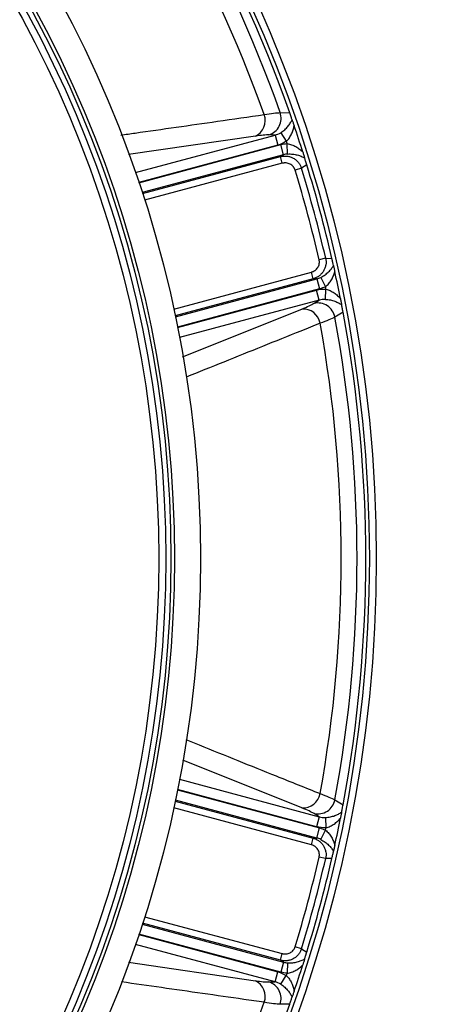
# Model space of a CAD drawing. Header units: millimetres. Extents: x 1834 to 3314, y 1697 to 3177.
# Tile 18 of 21: x 2860 to 2984, y 2309 to 2592. Entities that reach past the tile are written whole.
import ezdxf

# ---------------------------------------------------------------- set-up
doc = ezdxf.new("R2010")
doc.units = ezdxf.units.MM

msp = doc.modelspace()

# ---------------------------------------------------------------- linework, layer by layer
at = {"color": 7, "linetype": 'Continuous', "lineweight": 25}
for p, q in [((2934.39, 2565.42), (2937.11, 2565.35)), ((2932.91, 2558.97), (2931.16, 2559)), ((2932.91, 2558.97), (2933.69, 2556.08)), ((2934.53, 2559.65), (2936.15, 2557.17)), ((2935.37, 2553.33), (2934.59, 2556.22)), ((2936.52, 2553.53), (2936.37, 2556.5)), ((2934.48, 2552.78), (2935.37, 2553.33)), ((2935, 2550.86), (2934.48, 2552.78)), ((2942.03, 2550.41), (2940.51, 2549.47)), ((2940.51, 2549.47), (2938.68, 2548.9)), ((2947.45, 2523.58), (2945.58, 2523.15)), ((2947.45, 2523.58), (2949.24, 2523.52)), ((2943.88, 2517.7), (2943.37, 2519.62)), ((2944.92, 2517.67), (2943.88, 2517.7)), ((2944.92, 2517.67), (2945.7, 2514.78)), ((2946.02, 2518.07), (2947.37, 2515.42)), ((2945.62, 2511.56), (2944.84, 2514.45)), ((2947.36, 2511.78), (2947.52, 2514.73)), ((2944.11, 2510.65), (2945.62, 2511.56)), ((2952.44, 2508.13), (2950.12, 2506.71)), ((2950.12, 2368.07), (2952.44, 2366.65)), ((2945.62, 2363.22), (2944.11, 2364.13)), ((2945.62, 2363.22), (2944.84, 2360.33)), ((2947.36, 2363), (2947.52, 2360.05)), ((2944.92, 2357.11), (2945.7, 2360)), ((2946.02, 2356.71), (2947.37, 2359.35)), ((2943.37, 2355.15), (2943.88, 2357.08)), ((2943.88, 2357.08), (2944.92, 2357.11)), ((2947.45, 2351.19), (2945.58, 2351.62)), ((2949.24, 2351.25), (2947.45, 2351.19)), ((2940.51, 2325.31), (2938.68, 2325.87)), ((2940.51, 2325.31), (2942.03, 2324.36)), ((2934.48, 2322), (2935, 2323.92)), ((2935.37, 2321.45), (2934.48, 2322)), ((2935.37, 2321.45), (2934.59, 2318.56)), ((2932.91, 2315.81), (2933.69, 2318.7)), ((2936.52, 2321.24), (2936.37, 2318.28)), ((2931.16, 2315.77), (2932.91, 2315.81)), ((2934.53, 2315.13), (2936.15, 2317.6)), ((2937.11, 2309.43), (2934.39, 2309.36))]:
    msp.add_line(p, q, dxfattribs=at)
at = {"color": 1, "linetype": 'Continuous', "lineweight": 25}
for p, q in [((2892.78, 2548.21), (2932.91, 2558.97)), ((2927.28, 2558.66), (2890.79, 2553.37)), ((2933.69, 2556.08), (2893.75, 2545.38)), ((2893.79, 2545.28), (2934.59, 2556.22)), ((2935.37, 2553.33), (2894.73, 2542.44)), ((2894.82, 2542.15), (2934.48, 2552.78)), ((2935, 2550.86), (2895.44, 2540.26)), ((2903.81, 2509.02), (2943.37, 2519.62)), ((2943.88, 2517.7), (2904.22, 2507.07)), ((2904.29, 2506.78), (2944.92, 2517.67)), ((2945.7, 2514.78), (2904.89, 2503.85)), ((2904.91, 2503.74), (2944.84, 2514.45)), ((2945.62, 2511.56), (2905.48, 2500.81)), ((2906.31, 2495.33), (2940.59, 2509.01)), ((2940.59, 2365.77), (2906.39, 2379.42)), ((2905.48, 2373.97), (2945.62, 2363.22)), ((2904.89, 2370.93), (2945.7, 2360)), ((2944.84, 2360.33), (2904.91, 2371.03)), ((2904.22, 2367.7), (2943.88, 2357.08)), ((2944.92, 2357.11), (2904.29, 2368)), ((2943.37, 2355.15), (2903.81, 2365.75)), ((2895.44, 2334.52), (2935, 2323.92)), ((2894.73, 2332.34), (2935.37, 2321.45)), ((2934.48, 2322), (2894.82, 2332.62)), ((2893.75, 2329.4), (2933.69, 2318.7)), ((2934.59, 2318.56), (2893.79, 2329.5)), ((2932.91, 2315.81), (2892.78, 2326.56)), ((2890.76, 2321.41), (2927.28, 2316.12))]:
    msp.add_line(p, q, dxfattribs=at)
at = {"color": 7, "linetype": 'Continuous', "lineweight": 25}
for radius in [740, 605, 595, 593.6, 590.07, 579, 576, 388, 386, 337.5, 330, 329, 327.5, 325.5]:
    msp.add_circle((2574, 2437.39), radius, dxfattribs=at)
for centre, radius, start, end in [((2574, 2437.39), 385, 19.4128, 40.5872), ((2574, 2437.39), 382.46, 19.5579, 40.4421), ((2574, 2437.39), 377.94, 19.7071, 40.2929), ((2925.15, 2563.13), 4.95, 295.4884, 20.1291), ((2929.6, 2563.81), 5.05, 287.9062, 18.6281), ((2574, 2437.39), 385, 17.6481, 18.8321), ((2574, 2437.39), 381.45, 18.1952, 18.3021), ((2574, 2437.39), 385, 12.9279, 17.0721), ((2574, 2437.39), 381.35, 12.9968, 17.0032), ((2574, 2437.39), 383.27, 12.9968, 17.0032), ((2574, 2437.39), 385, 11.1679, 12.3519), ((2574, 2437.39), 381.45, 11.6979, 11.8048), ((2940.97, 2504.07), 4.95, 9.8709, 94.5116), ((2945.17, 2505.71), 5.05, 11.3719, 102.0938), ((2574, 2437.39), 385, 349.4128, 10.5872), ((2574, 2437.39), 382.46, 349.5579, 10.4421), ((2574, 2437.39), 377.94, 349.7071, 10.2929), ((2940.97, 2370.71), 4.95, 265.4884, 350.1291), ((2945.17, 2369.07), 5.05, 257.9062, 348.6281), ((2574, 2437.39), 385, 347.6481, 348.8321), ((2574, 2437.39), 381.45, 348.1952, 348.3021), ((2574, 2437.39), 381.35, 342.9968, 347.0032), ((2574, 2437.39), 383.27, 342.9968, 347.0032), ((2574, 2437.39), 385, 342.9279, 347.0721), ((2574, 2437.39), 385, 341.1679, 342.3519), ((2925.15, 2311.65), 4.95, 339.8709, 64.5116), ((2929.6, 2310.97), 5.05, 341.3719, 72.0938), ((2574, 2437.39), 381.45, 341.6979, 341.8048), ((2574, 2437.39), 377.94, 319.7071, 340.2929), ((2574, 2437.39), 385, 319.4128, 340.5872)]:
    msp.add_arc(centre, radius, start, end, dxfattribs=at)
at = {"color": 1, "linetype": 'Continuous', "lineweight": 25}
for points, knots in [([(2888.65, 2558.97), (2890, 2559.17), (2899.24, 2560.48), (2912.97, 2562.44), (2925.32, 2564.2), (2929.8, 2564.83)], [0, 0, 0, 0, 0.098435, 0.672658, 1, 1, 1, 1]), ([(2945.85, 2504.92), (2944.01, 2504.18), (2934.8, 2500.48), (2921.96, 2495.32), (2910.95, 2490.89), (2907.33, 2489.44)], [0, 0, 0, 0, 0.143715, 0.718575, 1, 1, 1, 1]), ([(2907.29, 2385.36), (2908.55, 2384.85), (2917.22, 2381.37), (2930.08, 2376.2), (2941.65, 2371.55), (2945.85, 2369.86)], [0, 0, 0, 0, 0.098421, 0.672653, 1, 1, 1, 1]), ([(2929.8, 2309.94), (2927.83, 2310.22), (2918, 2311.62), (2904.33, 2313.57), (2892.6, 2315.24), (2888.75, 2315.79)], [0, 0, 0, 0, 0.143922, 0.719609, 1, 1, 1, 1])]:
    msp.add_open_spline(points, degree=3, knots=knots, dxfattribs=at)
at = {"color": 7, "linetype": 'Continuous', "lineweight": 25}
for points, knots in [([(2929.8, 2564.83), (2930.82, 2565.01), (2931.71, 2565.15), (2933.24, 2565.35), (2933.88, 2565.4), (2934.39, 2565.42)], [0, 0, 0, 0, 0.5, 0.5, 1, 1, 1, 1]), ([(2937.82, 2563.32), (2937.77, 2563.45), (2937.73, 2563.58), (2937.63, 2563.87), (2937.57, 2564.03), (2937.46, 2564.36), (2937.39, 2564.54), (2937.26, 2564.93), (2937.18, 2565.14), (2937.11, 2565.35)], [0, 0, 0, 0, 0.25, 0.25, 0.5, 0.5, 0.75, 0.75, 1, 1, 1, 1]), ([(2934.53, 2559.65), (2934.97, 2559.92), (2935.34, 2560.21), (2935.86, 2560.67), (2936.02, 2560.83), (2936.33, 2561.14), (2936.47, 2561.3), (2936.87, 2561.77), (2937.1, 2562.09), (2937.5, 2562.71), (2937.67, 2563.02), (2937.82, 2563.32)], [0, 0, 0, 0, 0.25, 0.25, 0.375, 0.375, 0.5, 0.5, 0.75, 0.75, 1, 1, 1, 1]), ([(2936.15, 2557.17), (2936.49, 2557.47), (2936.77, 2557.81), (2937.15, 2558.35), (2937.26, 2558.53), (2937.48, 2558.91), (2937.57, 2559.11), (2937.84, 2559.69), (2937.99, 2560.08), (2938.22, 2560.88), (2938.32, 2561.27), (2938.39, 2561.66)], [0, 0, 0, 0, 0.25, 0.25, 0.375, 0.375, 0.5, 0.5, 0.75, 0.75, 1, 1, 1, 1]), ([(2937.82, 2563.32), (2937.85, 2563.23), (2937.89, 2563.12), (2937.98, 2562.86), (2938.02, 2562.72), (2938.13, 2562.43), (2938.18, 2562.28), (2938.28, 2561.97), (2938.33, 2561.82), (2938.39, 2561.66)], [0, 0, 0, 0, 0.25, 0.25, 0.5, 0.5, 0.75, 0.75, 1, 1, 1, 1]), ([(2931.16, 2559), (2930.72, 2559.01), (2930.18, 2558.99), (2928.89, 2558.87), (2928.14, 2558.78), (2927.28, 2558.66)], [0, 0, 0, 0, 0.5, 0.5, 1, 1, 1, 1]), ([(2936.37, 2556.5), (2936.83, 2556.45), (2937.26, 2556.34), (2937.89, 2556.12), (2938.1, 2556.03), (2938.5, 2555.85), (2938.69, 2555.75), (2939.25, 2555.42), (2939.6, 2555.18), (2940.27, 2554.67), (2940.58, 2554.39), (2940.88, 2554.11)], [0, 0, 0, 0, 0.25, 0.25, 0.375, 0.375, 0.5, 0.5, 0.75, 0.75, 1, 1, 1, 1]), ([(2936.52, 2553.53), (2937.04, 2553.57), (2937.53, 2553.55), (2938.23, 2553.47), (2938.45, 2553.44), (2938.89, 2553.35), (2939.1, 2553.31), (2939.71, 2553.15), (2940.09, 2553.02), (2940.79, 2552.73), (2941.11, 2552.57), (2941.41, 2552.41)], [0, 0, 0, 0, 0.25, 0.25, 0.375, 0.375, 0.5, 0.5, 0.75, 0.75, 1, 1, 1, 1]), ([(2940.88, 2554.11), (2940.93, 2553.95), (2940.98, 2553.79), (2941.08, 2553.48), (2941.13, 2553.32), (2941.22, 2553.02), (2941.27, 2552.88), (2941.35, 2552.62), (2941.38, 2552.5), (2941.41, 2552.41)], [0, 0, 0, 0, 0.25, 0.25, 0.5, 0.5, 0.75, 0.75, 1, 1, 1, 1]), ([(2934.48, 2552.78), (2934.79, 2552.86), (2935.1, 2552.91), (2935.73, 2552.95), (2936.04, 2552.94), (2936.67, 2552.87), (2936.98, 2552.8), (2937.58, 2552.61), (2937.87, 2552.48), (2938.43, 2552.18), (2938.69, 2552), (2939.18, 2551.6), (2939.41, 2551.37), (2939.81, 2550.89), (2939.99, 2550.62), (2940.29, 2550.07), (2940.41, 2549.77), (2940.51, 2549.47)], [0, 0, 0, 0, 0.125, 0.125, 0.25, 0.25, 0.375, 0.375, 0.5, 0.5, 0.625, 0.625, 0.75, 0.75, 0.875, 0.875, 1, 1, 1, 1]), ([(2938.68, 2548.9), (2938.66, 2548.96), (2938.62, 2549.06), (2938.56, 2549.22), (2938.49, 2549.36), (2938.41, 2549.51), (2938.33, 2549.65), (2938.23, 2549.78), (2938.05, 2550.02), (2937.73, 2550.33), (2937.25, 2550.64), (2936.71, 2550.86), (2936.24, 2550.95), (2935.85, 2550.97), (2935.57, 2550.96), (2935.28, 2550.92), (2935.09, 2550.88), (2935, 2550.86)], [0, 0, 0, 0, 0.036141, 0.071976, 0.107622, 0.143198, 0.178824, 0.214619, 0.250701, 0.375166, 0.500292, 0.62459, 0.749917, 0.812387, 0.874546, 0.936912, 1, 1, 1, 1]), ([(2942.03, 2550.41), (2941.97, 2550.63), (2941.9, 2550.83), (2941.78, 2551.22), (2941.73, 2551.39), (2941.63, 2551.72), (2941.58, 2551.87), (2941.49, 2552.15), (2941.45, 2552.28), (2941.41, 2552.41)], [0, 0, 0, 0, 0.25, 0.25, 0.5, 0.5, 0.75, 0.75, 1, 1, 1, 1]), ([(2943.37, 2519.62), (2943.42, 2519.64), (2943.53, 2519.67), (2943.68, 2519.72), (2943.84, 2519.79), (2943.98, 2519.86), (2944.13, 2519.94), (2944.27, 2520.02), (2944.52, 2520.19), (2944.85, 2520.48), (2945.21, 2520.94), (2945.47, 2521.45), (2945.6, 2521.91), (2945.65, 2522.29), (2945.65, 2522.58), (2945.63, 2522.87), (2945.59, 2523.06), (2945.58, 2523.15)], [0, 0, 0, 0, 0.036267, 0.072224, 0.107969, 0.143596, 0.179203, 0.21489, 0.250752, 0.376042, 0.500305, 0.625425, 0.749885, 0.812686, 0.874882, 0.937108, 1, 1, 1, 1]), ([(2947.45, 2523.58), (2947.52, 2523.27), (2947.55, 2522.96), (2947.57, 2522.33), (2947.55, 2522.01), (2947.44, 2521.38), (2947.36, 2521.08), (2947.14, 2520.49), (2947, 2520.2), (2946.67, 2519.66), (2946.49, 2519.41), (2946.06, 2518.94), (2945.82, 2518.72), (2945.32, 2518.34), (2945.05, 2518.18), (2944.48, 2517.9), (2944.19, 2517.78), (2943.88, 2517.7)], [0, 0, 0, 0, 0.125, 0.125, 0.25, 0.25, 0.375, 0.375, 0.5, 0.5, 0.625, 0.625, 0.75, 0.75, 0.875, 0.875, 1, 1, 1, 1]), ([(2949.7, 2521.49), (2949.64, 2521.74), (2949.58, 2522.02), (2949.46, 2522.52), (2949.42, 2522.71), (2949.36, 2523), (2949.33, 2523.1), (2949.29, 2523.31), (2949.26, 2523.42), (2949.24, 2523.52)], [0, 0, 0, 0, 0.5, 0.5, 0.75, 0.75, 0.875, 0.875, 1, 1, 1, 1]), ([(2946.02, 2518.07), (2946.49, 2518.29), (2946.9, 2518.55), (2947.47, 2518.97), (2947.65, 2519.12), (2947.99, 2519.41), (2948.14, 2519.55), (2948.59, 2519.99), (2948.85, 2520.29), (2949.32, 2520.89), (2949.52, 2521.19), (2949.7, 2521.49)], [0, 0, 0, 0, 0.25, 0.25, 0.375, 0.375, 0.5, 0.5, 0.75, 0.75, 1, 1, 1, 1]), ([(2947.37, 2515.42), (2947.75, 2515.69), (2948.07, 2516), (2948.5, 2516.51), (2948.64, 2516.69), (2948.89, 2517.05), (2949.01, 2517.24), (2949.33, 2517.8), (2949.52, 2518.18), (2949.84, 2518.96), (2949.97, 2519.35), (2950.08, 2519.75)], [0, 0, 0, 0, 0.25, 0.25, 0.375, 0.375, 0.5, 0.5, 0.75, 0.75, 1, 1, 1, 1]), ([(2949.7, 2521.49), (2949.72, 2521.39), (2949.75, 2521.27), (2949.81, 2521), (2949.84, 2520.86), (2949.94, 2520.39), (2950.01, 2520.07), (2950.08, 2519.75)], [0, 0, 0, 0, 0.25, 0.25, 0.5, 0.5, 1, 1, 1, 1]), ([(2947.52, 2514.73), (2947.96, 2514.64), (2948.38, 2514.49), (2948.97, 2514.21), (2949.17, 2514.11), (2949.54, 2513.88), (2949.72, 2513.77), (2950.24, 2513.4), (2950.57, 2513.13), (2951.17, 2512.56), (2951.45, 2512.26), (2951.71, 2511.96)], [0, 0, 0, 0, 0.25, 0.25, 0.375, 0.375, 0.5, 0.5, 0.75, 0.75, 1, 1, 1, 1]), ([(2947.36, 2511.78), (2947.87, 2511.76), (2948.34, 2511.7), (2949.02, 2511.56), (2949.24, 2511.5), (2949.66, 2511.38), (2949.86, 2511.32), (2950.44, 2511.11), (2950.8, 2510.95), (2951.46, 2510.61), (2951.76, 2510.43), (2952.04, 2510.24)], [0, 0, 0, 0, 0.25, 0.25, 0.375, 0.375, 0.5, 0.5, 0.75, 0.75, 1, 1, 1, 1]), ([(2951.71, 2511.96), (2951.74, 2511.8), (2951.77, 2511.64), (2951.83, 2511.32), (2951.86, 2511.16), (2951.92, 2510.86), (2951.95, 2510.72), (2952, 2510.45), (2952.02, 2510.34), (2952.04, 2510.24)], [0, 0, 0, 0, 0.25, 0.25, 0.5, 0.5, 0.75, 0.75, 1, 1, 1, 1]), ([(2940.59, 2509.01), (2941.39, 2509.33), (2942.08, 2509.63), (2943.26, 2510.17), (2943.74, 2510.42), (2944.11, 2510.65)], [0, 0, 0, 0, 0.5, 0.5, 1, 1, 1, 1]), ([(2952.44, 2508.13), (2952.4, 2508.35), (2952.36, 2508.56), (2952.28, 2508.97), (2952.25, 2509.16), (2952.18, 2509.5), (2952.15, 2509.67), (2952.09, 2509.97), (2952.07, 2510.11), (2952.04, 2510.24)], [0, 0, 0, 0, 0.25, 0.25, 0.5, 0.5, 0.75, 0.75, 1, 1, 1, 1]), ([(2950.12, 2506.71), (2949.67, 2506.46), (2949.09, 2506.19), (2947.66, 2505.6), (2946.83, 2505.27), (2945.85, 2504.92)], [0, 0, 0, 0, 0.5, 0.5, 1, 1, 1, 1]), ([(2945.85, 2369.86), (2946.83, 2369.5), (2947.66, 2369.18), (2949.09, 2368.58), (2949.67, 2368.31), (2950.12, 2368.07)], [0, 0, 0, 0, 0.5, 0.5, 1, 1, 1, 1]), ([(2952.04, 2364.54), (2952.07, 2364.67), (2952.09, 2364.81), (2952.15, 2365.11), (2952.18, 2365.27), (2952.25, 2365.62), (2952.28, 2365.81), (2952.36, 2366.21), (2952.4, 2366.43), (2952.44, 2366.65)], [0, 0, 0, 0, 0.25, 0.25, 0.5, 0.5, 0.75, 0.75, 1, 1, 1, 1]), ([(2944.11, 2364.13), (2943.74, 2364.35), (2943.26, 2364.6), (2942.08, 2365.15), (2941.39, 2365.45), (2940.59, 2365.77)], [0, 0, 0, 0, 0.5, 0.5, 1, 1, 1, 1]), ([(2947.36, 2363), (2947.87, 2363.02), (2948.34, 2363.08), (2949.02, 2363.22), (2949.24, 2363.27), (2949.66, 2363.4), (2949.86, 2363.46), (2950.44, 2363.67), (2950.8, 2363.83), (2951.46, 2364.17), (2951.76, 2364.35), (2952.04, 2364.54)], [0, 0, 0, 0, 0.25, 0.25, 0.375, 0.375, 0.5, 0.5, 0.75, 0.75, 1, 1, 1, 1]), ([(2952.04, 2364.54), (2952.02, 2364.44), (2952, 2364.32), (2951.95, 2364.06), (2951.92, 2363.91), (2951.86, 2363.61), (2951.83, 2363.45), (2951.77, 2363.14), (2951.74, 2362.98), (2951.71, 2362.82)], [0, 0, 0, 0, 0.25, 0.25, 0.5, 0.5, 0.75, 0.75, 1, 1, 1, 1]), ([(2947.52, 2360.05), (2947.96, 2360.14), (2948.38, 2360.29), (2948.97, 2360.57), (2949.17, 2360.67), (2949.54, 2360.89), (2949.72, 2361.01), (2950.24, 2361.38), (2950.57, 2361.65), (2951.17, 2362.22), (2951.45, 2362.51), (2951.71, 2362.82)], [0, 0, 0, 0, 0.25, 0.25, 0.375, 0.375, 0.5, 0.5, 0.75, 0.75, 1, 1, 1, 1]), ([(2947.37, 2359.35), (2947.75, 2359.09), (2948.07, 2358.77), (2948.5, 2358.27), (2948.64, 2358.09), (2948.89, 2357.73), (2949.01, 2357.54), (2949.33, 2356.98), (2949.52, 2356.6), (2949.84, 2355.82), (2949.97, 2355.42), (2950.08, 2355.03)], [0, 0, 0, 0, 0.25, 0.25, 0.375, 0.375, 0.5, 0.5, 0.75, 0.75, 1, 1, 1, 1]), ([(2943.88, 2357.08), (2944.19, 2356.99), (2944.48, 2356.88), (2945.05, 2356.6), (2945.32, 2356.44), (2945.82, 2356.06), (2946.06, 2355.84), (2946.48, 2355.38), (2946.67, 2355.12), (2947, 2354.58), (2947.14, 2354.3), (2947.36, 2353.71), (2947.44, 2353.4), (2947.55, 2352.77), (2947.57, 2352.46), (2947.55, 2351.82), (2947.52, 2351.5), (2947.45, 2351.19)], [0, 0, 0, 0, 0.125, 0.125, 0.25, 0.25, 0.375, 0.375, 0.5, 0.5, 0.625, 0.625, 0.75, 0.75, 0.875, 0.875, 1, 1, 1, 1]), ([(2946.02, 2356.71), (2946.49, 2356.48), (2946.9, 2356.22), (2947.47, 2355.8), (2947.65, 2355.66), (2947.99, 2355.37), (2948.14, 2355.23), (2948.59, 2354.78), (2948.85, 2354.48), (2949.32, 2353.88), (2949.52, 2353.58), (2949.7, 2353.29)], [0, 0, 0, 0, 0.25, 0.25, 0.375, 0.375, 0.5, 0.5, 0.75, 0.75, 1, 1, 1, 1]), ([(2945.58, 2351.62), (2945.59, 2351.68), (2945.61, 2351.79), (2945.63, 2351.95), (2945.65, 2352.11), (2945.65, 2352.28), (2945.65, 2352.44), (2945.63, 2352.61), (2945.59, 2352.9), (2945.47, 2353.33), (2945.21, 2353.84), (2944.85, 2354.3), (2944.49, 2354.61), (2944.16, 2354.82), (2943.91, 2354.96), (2943.65, 2355.07), (2943.46, 2355.13), (2943.37, 2355.15)], [0, 0, 0, 0, 0.036141, 0.071976, 0.107622, 0.143198, 0.178824, 0.214619, 0.250701, 0.375166, 0.500292, 0.62459, 0.749917, 0.812387, 0.874546, 0.936912, 1, 1, 1, 1]), ([(2949.24, 2351.25), (2949.29, 2351.47), (2949.33, 2351.68), (2949.42, 2352.07), (2949.46, 2352.25), (2949.54, 2352.59), (2949.58, 2352.74), (2949.64, 2353.03), (2949.67, 2353.16), (2949.7, 2353.29)], [0, 0, 0, 0, 0.25, 0.25, 0.5, 0.5, 0.75, 0.75, 1, 1, 1, 1]), ([(2950.08, 2355.03), (2950.05, 2354.87), (2950.01, 2354.71), (2949.94, 2354.39), (2949.91, 2354.23), (2949.84, 2353.92), (2949.81, 2353.77), (2949.75, 2353.5), (2949.72, 2353.39), (2949.7, 2353.29)], [0, 0, 0, 0, 0.25, 0.25, 0.5, 0.5, 0.75, 0.75, 1, 1, 1, 1]), ([(2940.51, 2325.31), (2940.41, 2325.01), (2940.29, 2324.72), (2939.99, 2324.16), (2939.81, 2323.89), (2939.41, 2323.41), (2939.19, 2323.18), (2938.7, 2322.78), (2938.43, 2322.6), (2937.88, 2322.3), (2937.59, 2322.17), (2936.99, 2321.98), (2936.68, 2321.91), (2936.05, 2321.83), (2935.74, 2321.83), (2935.1, 2321.87), (2934.79, 2321.92), (2934.48, 2322)], [0, 0, 0, 0, 0.125, 0.125, 0.25, 0.25, 0.375, 0.375, 0.5, 0.5, 0.625, 0.625, 0.75, 0.75, 0.875, 0.875, 1, 1, 1, 1]), ([(2935, 2323.92), (2935.05, 2323.91), (2935.16, 2323.88), (2935.32, 2323.85), (2935.49, 2323.83), (2935.65, 2323.81), (2935.81, 2323.81), (2935.98, 2323.81), (2936.28, 2323.84), (2936.71, 2323.92), (2937.25, 2324.14), (2937.73, 2324.45), (2938.08, 2324.79), (2938.31, 2325.09), (2938.46, 2325.34), (2938.58, 2325.6), (2938.64, 2325.78), (2938.68, 2325.87)], [0, 0, 0, 0, 0.036267, 0.072224, 0.107969, 0.143596, 0.179203, 0.21489, 0.250752, 0.376042, 0.500305, 0.625425, 0.749885, 0.812686, 0.874882, 0.937108, 1, 1, 1, 1]), ([(2941.41, 2322.37), (2941.49, 2322.62), (2941.58, 2322.89), (2941.73, 2323.38), (2941.78, 2323.56), (2941.87, 2323.85), (2941.9, 2323.95), (2941.97, 2324.15), (2942, 2324.26), (2942.03, 2324.36)], [0, 0, 0, 0, 0.5, 0.5, 0.75, 0.75, 0.875, 0.875, 1, 1, 1, 1]), ([(2936.52, 2321.24), (2937.04, 2321.21), (2937.53, 2321.23), (2938.23, 2321.3), (2938.45, 2321.34), (2938.89, 2321.42), (2939.1, 2321.47), (2939.71, 2321.63), (2940.09, 2321.76), (2940.79, 2322.04), (2941.11, 2322.2), (2941.41, 2322.37)], [0, 0, 0, 0, 0.25, 0.25, 0.375, 0.375, 0.5, 0.5, 0.75, 0.75, 1, 1, 1, 1]), ([(2941.41, 2322.37), (2941.38, 2322.28), (2941.35, 2322.16), (2941.26, 2321.9), (2941.22, 2321.75), (2941.08, 2321.3), (2940.98, 2320.99), (2940.88, 2320.67)], [0, 0, 0, 0, 0.25, 0.25, 0.5, 0.5, 1, 1, 1, 1]), ([(2936.37, 2318.28), (2936.83, 2318.32), (2937.26, 2318.43), (2937.89, 2318.66), (2938.1, 2318.74), (2938.5, 2318.93), (2938.69, 2319.03), (2939.25, 2319.35), (2939.6, 2319.59), (2940.27, 2320.11), (2940.58, 2320.38), (2940.88, 2320.67)], [0, 0, 0, 0, 0.25, 0.25, 0.375, 0.375, 0.5, 0.5, 0.75, 0.75, 1, 1, 1, 1]), ([(2927.28, 2316.12), (2928.14, 2315.99), (2928.89, 2315.9), (2930.18, 2315.79), (2930.72, 2315.76), (2931.16, 2315.77)], [0, 0, 0, 0, 0.5, 0.5, 1, 1, 1, 1]), ([(2936.15, 2317.6), (2936.49, 2317.3), (2936.77, 2316.97), (2937.15, 2316.43), (2937.26, 2316.24), (2937.48, 2315.86), (2937.57, 2315.67), (2937.84, 2315.09), (2937.99, 2314.7), (2938.22, 2313.9), (2938.32, 2313.51), (2938.39, 2313.11)], [0, 0, 0, 0, 0.25, 0.25, 0.375, 0.375, 0.5, 0.5, 0.75, 0.75, 1, 1, 1, 1]), ([(2934.53, 2315.13), (2934.97, 2314.86), (2935.34, 2314.57), (2935.86, 2314.11), (2936.02, 2313.95), (2936.33, 2313.64), (2936.47, 2313.48), (2936.87, 2313.01), (2937.1, 2312.69), (2937.5, 2312.07), (2937.67, 2311.76), (2937.82, 2311.46)], [0, 0, 0, 0, 0.25, 0.25, 0.375, 0.375, 0.5, 0.5, 0.75, 0.75, 1, 1, 1, 1]), ([(2938.39, 2313.11), (2938.33, 2312.96), (2938.28, 2312.8), (2938.18, 2312.5), (2938.12, 2312.35), (2938.02, 2312.06), (2937.98, 2311.92), (2937.89, 2311.66), (2937.85, 2311.55), (2937.82, 2311.46)], [0, 0, 0, 0, 0.25, 0.25, 0.5, 0.5, 0.75, 0.75, 1, 1, 1, 1]), ([(2937.11, 2309.43), (2937.18, 2309.64), (2937.26, 2309.85), (2937.39, 2310.24), (2937.46, 2310.42), (2937.57, 2310.75), (2937.63, 2310.91), (2937.73, 2311.19), (2937.77, 2311.33), (2937.82, 2311.46)], [0, 0, 0, 0, 0.25, 0.25, 0.5, 0.5, 0.75, 0.75, 1, 1, 1, 1]), ([(2934.39, 2309.36), (2933.88, 2309.37), (2933.24, 2309.43), (2931.71, 2309.63), (2930.82, 2309.76), (2929.8, 2309.94)], [0, 0, 0, 0, 0.5, 0.5, 1, 1, 1, 1])]:
    msp.add_open_spline(points, degree=3, knots=knots, dxfattribs=at)
for points in [[(2932.91, 2558.97), (2933.49, 2559.11), (2934.03, 2559.34), (2934.53, 2559.65)], [(2936.15, 2557.17), (2935.38, 2556.68), (2934.57, 2556.31), (2933.69, 2556.08)], [(2934.59, 2556.22), (2935.18, 2556.37), (2935.77, 2556.47), (2936.37, 2556.5)], [(2936.52, 2553.53), (2936.13, 2553.5), (2935.75, 2553.44), (2935.37, 2553.33)], [(2944.92, 2517.67), (2945.3, 2517.76), (2945.67, 2517.9), (2946.02, 2518.07)], [(2944.84, 2514.45), (2945.72, 2514.68), (2946.61, 2514.78), (2947.52, 2514.73)], [(2947.37, 2515.42), (2946.84, 2515.15), (2946.28, 2514.94), (2945.7, 2514.78)], [(2947.36, 2511.78), (2946.77, 2511.79), (2946.19, 2511.72), (2945.62, 2511.56)], [(2945.62, 2363.22), (2946.19, 2363.06), (2946.77, 2362.98), (2947.36, 2363)], [(2947.52, 2360.05), (2946.61, 2360), (2945.72, 2360.1), (2944.84, 2360.33)], [(2945.7, 2360), (2946.28, 2359.84), (2946.84, 2359.63), (2947.37, 2359.35)], [(2946.02, 2356.71), (2945.67, 2356.88), (2945.3, 2357.01), (2944.92, 2357.11)], [(2935.37, 2321.45), (2935.75, 2321.34), (2936.13, 2321.27), (2936.52, 2321.24)], [(2933.69, 2318.7), (2934.57, 2318.46), (2935.38, 2318.1), (2936.15, 2317.6)], [(2936.37, 2318.28), (2935.77, 2318.31), (2935.18, 2318.4), (2934.59, 2318.56)], [(2934.53, 2315.13), (2934.03, 2315.44), (2933.49, 2315.67), (2932.91, 2315.81)]]:
    msp.add_open_spline(points, degree=3, dxfattribs=at)

doc.saveas('drawing.dxf')
